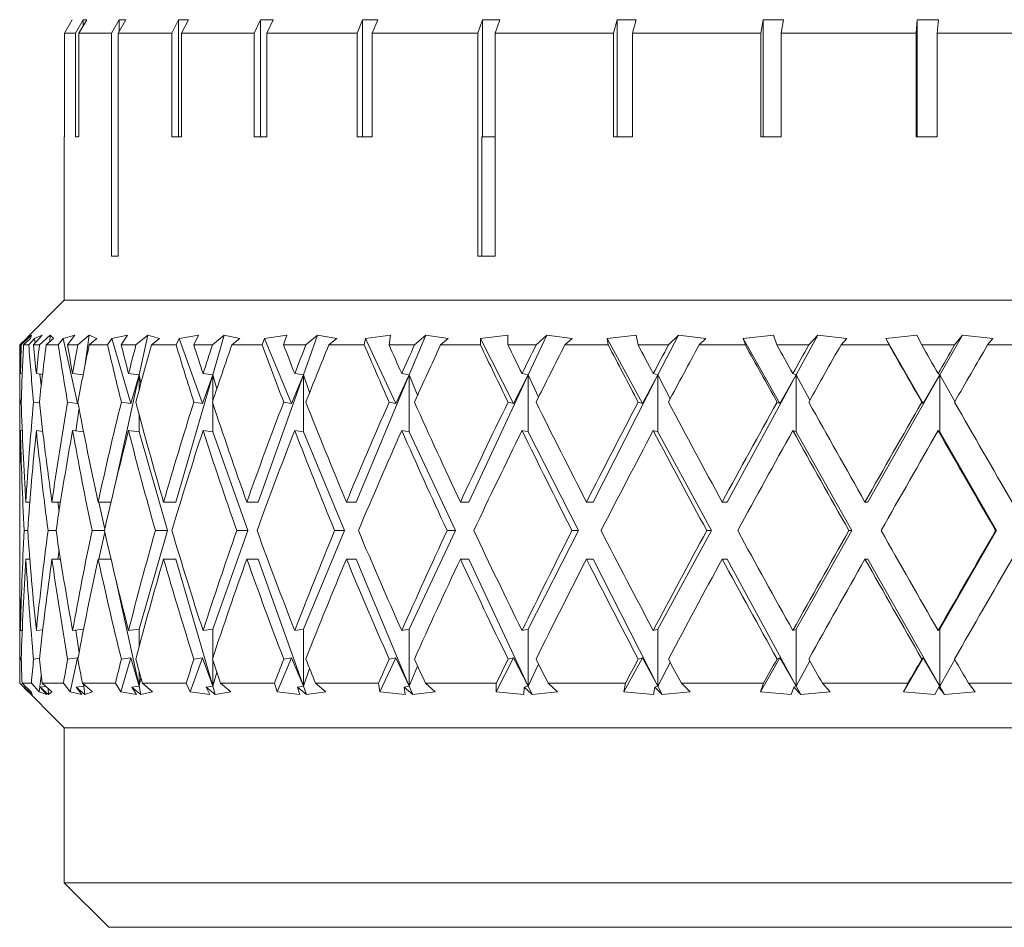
# Model space of a CAD drawing. Header units: inches. Extents: x 1.1 to 20.6, y 0.8 to 16.
# Tile 15 of 22: x 8.021 to 8.712, y 14.165 to 14.802. Entities that reach past the tile are written whole.
import ezdxf

# ---------------------------------------------------------------- set-up
doc = ezdxf.new("R2010")
doc.units = ezdxf.units.IN
doc.header["$MEASUREMENT"] = 0

msp = doc.modelspace()

# ---------------------------------------------------------------- linework, layer by layer
at = {"color": 7, "linetype": 'Continuous', "lineweight": 15}
for p, q in [((8.05815, 14.80183), (8.05269, 14.79238)), ((8.05273, 14.79238), (8.05819, 14.80183)), ((8.05815, 14.80183), (8.05815, 14.80178)), ((8.06596, 14.80183), (8.06057, 14.79238)), ((8.06295, 14.79238), (8.06834, 14.80183)), ((8.06596, 14.80183), (8.06834, 14.80183)), ((8.06596, 14.80183), (8.06596, 14.79766)), ((8.09105, 14.80183), (8.08586, 14.79238)), ((8.09053, 14.79238), (8.09572, 14.80183)), ((8.09105, 14.80183), (8.09572, 14.80183)), ((8.09105, 14.80183), (8.09105, 14.79333)), ((8.1328, 14.80183), (8.12794, 14.79238)), ((8.1328, 14.80183), (8.13964, 14.80183)), ((8.1328, 14.80183), (8.1328, 14.71969)), ((8.13478, 14.79238), (8.13964, 14.80183)), ((8.19018, 14.80183), (8.18577, 14.79238)), ((8.19018, 14.80183), (8.19902, 14.80183)), ((8.19018, 14.80183), (8.19018, 14.71969)), ((8.19461, 14.79238), (8.19902, 14.80183)), ((8.26178, 14.80183), (8.25793, 14.79238)), ((8.26178, 14.80183), (8.27241, 14.80183)), ((8.26178, 14.80183), (8.26178, 14.71969)), ((8.26856, 14.79238), (8.27241, 14.80183)), ((8.34584, 14.80183), (8.34264, 14.79238)), ((8.34584, 14.80183), (8.35799, 14.80183)), ((8.34584, 14.80183), (8.34584, 14.71969)), ((8.35479, 14.79238), (8.35799, 14.80183)), ((8.44028, 14.80183), (8.43781, 14.79238)), ((8.44028, 14.80183), (8.45366, 14.80183)), ((8.44028, 14.80183), (8.44028, 14.71969)), ((8.45119, 14.79238), (8.45366, 14.80183)), ((8.54278, 14.80183), (8.54111, 14.79238)), ((8.54278, 14.80183), (8.55706, 14.80183)), ((8.54278, 14.80183), (8.54278, 14.71969)), ((8.55538, 14.79238), (8.55706, 14.80183)), ((8.65083, 14.80183), (8.64999, 14.79238)), ((8.65083, 14.80183), (8.66565, 14.80183)), ((8.65083, 14.80183), (8.65083, 14.71969)), ((8.66481, 14.79238), (8.66565, 14.80183)), ((8.05269, 14.79238), (8.05269, 14.71969)), ((8.05273, 14.71969), (8.05273, 14.79238)), ((8.06057, 14.79238), (8.05273, 14.79238)), ((8.06057, 14.79238), (8.06057, 14.71969)), ((8.06295, 14.71969), (8.06295, 14.79238)), ((8.08586, 14.79238), (8.06295, 14.79238)), ((8.08586, 14.79238), (8.08586, 14.63588)), ((8.09053, 14.63588), (8.09053, 14.79238)), ((8.12794, 14.79238), (8.09053, 14.79238)), ((8.12794, 14.79238), (8.12794, 14.71969)), ((8.13478, 14.71969), (8.13478, 14.79238)), ((8.18577, 14.79238), (8.13478, 14.79238)), ((8.18577, 14.79238), (8.18577, 14.71969)), ((8.19461, 14.71969), (8.19461, 14.79238)), ((8.25793, 14.79238), (8.19461, 14.79238)), ((8.25793, 14.79238), (8.25793, 14.71969)), ((8.26856, 14.71969), (8.26856, 14.79238)), ((8.34264, 14.79238), (8.26856, 14.79238)), ((8.34264, 14.79238), (8.34264, 14.63588)), ((8.35479, 14.63588), (8.35479, 14.79238)), ((8.43781, 14.79238), (8.35479, 14.79238)), ((8.43781, 14.79238), (8.43781, 14.71969)), ((8.45119, 14.71969), (8.45119, 14.79238)), ((8.54111, 14.79238), (8.45119, 14.79238)), ((8.54111, 14.79238), (8.54111, 14.71969)), ((8.55538, 14.71969), (8.55538, 14.79238)), ((8.64999, 14.79238), (8.55538, 14.79238)), ((8.64999, 14.79238), (8.64999, 14.71969)), ((8.66481, 14.71969), (8.66481, 14.79238)), ((8.76176, 14.79238), (8.66481, 14.79238)), ((8.05267, 14.71969), (8.05267, 14.60488)), ((8.05267, 14.71969), (8.05273, 14.71969)), ((8.06057, 14.71969), (8.06295, 14.71969)), ((8.12794, 14.71969), (8.13478, 14.71969)), ((8.18577, 14.71969), (8.19461, 14.71969)), ((8.25793, 14.71969), (8.26856, 14.71969)), ((8.34554, 14.71969), (8.34554, 14.63588)), ((8.34554, 14.71969), (8.35479, 14.71969)), ((8.43781, 14.71969), (8.45119, 14.71969)), ((8.54111, 14.71969), (8.55538, 14.71969)), ((8.64999, 14.71969), (8.66481, 14.71969)), ((8.08586, 14.63588), (8.09053, 14.63588)), ((8.34264, 14.63588), (8.35479, 14.63588)), ((8.05267, 14.60488), (8.02715, 14.57936)), ((8.05267, 14.60488), (9.48267, 14.60488)), ((8.02608, 14.57821), (8.02145, 14.57363)), ((8.02159, 14.57363), (8.0284, 14.58052)), ((8.0296, 14.58052), (8.02246, 14.57363)), ((8.02404, 14.57363), (8.02889, 14.57821)), ((8.0284, 14.58052), (8.02608, 14.57821)), ((8.02608, 14.57821), (8.02608, 14.57817)), ((8.03186, 14.57821), (8.02772, 14.57363)), ((8.02889, 14.57821), (8.0296, 14.58052)), ((8.03108, 14.57363), (8.03717, 14.58052)), ((8.03717, 14.58052), (8.03186, 14.57821)), ((8.03186, 14.57821), (8.03231, 14.57501)), ((8.04285, 14.58052), (8.03519, 14.57363)), ((8.03998, 14.57363), (8.04517, 14.57821)), ((8.04285, 14.58052), (8.04256, 14.57591)), ((8.04517, 14.57821), (8.04285, 14.58052)), ((8.05196, 14.57821), (8.04838, 14.57363)), ((8.06015, 14.58052), (8.05196, 14.57821)), ((8.05196, 14.57821), (8.06188, 14.53257)), ((8.05491, 14.57363), (8.06015, 14.58052)), ((8.0702, 14.58052), (8.06218, 14.57363)), ((8.0702, 14.58052), (8.06732, 14.56004)), ((8.07008, 14.57363), (8.07552, 14.57821)), ((8.07552, 14.57821), (8.0702, 14.58052)), ((8.08599, 14.57821), (8.08305, 14.57363)), ((8.09691, 14.58052), (8.08599, 14.57821)), ((8.08599, 14.57821), (8.09921, 14.53257)), ((8.09261, 14.57363), (8.09691, 14.58052)), ((8.11114, 14.58052), (8.1029, 14.57363)), ((8.11114, 14.58052), (8.10504, 14.55248)), ((8.11933, 14.57821), (8.11114, 14.58052)), ((8.11376, 14.57363), (8.11933, 14.57821)), ((8.13329, 14.57821), (8.13104, 14.57363)), ((8.14672, 14.58052), (8.13329, 14.57821)), ((8.13329, 14.57821), (8.14955, 14.53257)), ((8.14346, 14.57363), (8.14672, 14.58052)), ((8.16485, 14.58052), (8.15655, 14.57363)), ((8.16485, 14.58052), (8.15672, 14.55248)), ((8.17577, 14.57821), (8.16485, 14.58052)), ((8.17017, 14.57363), (8.17577, 14.57821)), ((8.19293, 14.57821), (8.19142, 14.57363)), ((8.20862, 14.58052), (8.19293, 14.57821)), ((8.19293, 14.57821), (8.21193, 14.53257)), ((8.20645, 14.57363), (8.20862, 14.58052)), ((8.23029, 14.58052), (8.22029, 14.55248)), ((8.23029, 14.58052), (8.22211, 14.57363)), ((8.24373, 14.57821), (8.23029, 14.58052)), ((8.23821, 14.57363), (8.24373, 14.57821)), ((8.26376, 14.57821), (8.26302, 14.57363)), ((8.2814, 14.58052), (8.26376, 14.57821)), ((8.26376, 14.57821), (8.28512, 14.53257)), ((8.28036, 14.57363), (8.2814, 14.58052)), ((8.30619, 14.58052), (8.29452, 14.55248)), ((8.30619, 14.58052), (8.29828, 14.57363)), ((8.32188, 14.57821), (8.30619, 14.58052)), ((8.31655, 14.57363), (8.32188, 14.57821)), ((8.36364, 14.58052), (8.34441, 14.57821)), ((8.34441, 14.57821), (8.34444, 14.57363)), ((8.34441, 14.57821), (8.3677, 14.53257)), ((8.36376, 14.57363), (8.36364, 14.58052)), ((8.39108, 14.58052), (8.37796, 14.55248)), ((8.39108, 14.58052), (8.38359, 14.57363)), ((8.40871, 14.57821), (8.39108, 14.58052)), ((8.40367, 14.57363), (8.40871, 14.57821)), ((8.45375, 14.58052), (8.43328, 14.57821)), ((8.43328, 14.57821), (8.4341, 14.57363)), ((8.43328, 14.57821), (8.45807, 14.53257)), ((8.45502, 14.57363), (8.45375, 14.58052)), ((8.48329, 14.58052), (8.46898, 14.55248)), ((8.48329, 14.58052), (8.47637, 14.57363)), ((8.50253, 14.57821), (8.48329, 14.58052)), ((8.49788, 14.57363), (8.50253, 14.57821)), ((8.54997, 14.58052), (8.52867, 14.57821)), ((8.52867, 14.57821), (8.53025, 14.57363)), ((8.52867, 14.57821), (8.55446, 14.53257)), ((8.55237, 14.57363), (8.54997, 14.58052)), ((8.58104, 14.58052), (8.56581, 14.55248)), ((8.58104, 14.58052), (8.57482, 14.57363)), ((8.60151, 14.57821), (8.58104, 14.58052)), ((8.59734, 14.57363), (8.60151, 14.57821)), ((8.65042, 14.58052), (8.62871, 14.57821)), ((8.62871, 14.57821), (8.63102, 14.57363)), ((8.62871, 14.57821), (8.655, 14.53257)), ((8.6539, 14.57363), (8.65042, 14.58052)), ((8.68242, 14.58052), (8.66658, 14.55248)), ((8.68242, 14.58052), (8.67703, 14.57363)), ((8.70372, 14.57821), (8.68242, 14.58052)), ((8.70011, 14.57363), (8.70372, 14.57821)), ((8.02246, 14.57363), (8.02159, 14.57363)), ((8.02772, 14.57363), (8.02404, 14.57363)), ((8.03519, 14.57363), (8.03108, 14.57363)), ((8.04838, 14.57363), (8.03998, 14.57363)), ((8.06218, 14.57363), (8.05491, 14.57363)), ((8.08305, 14.57363), (8.07008, 14.57363)), ((8.1029, 14.57363), (8.09261, 14.57363)), ((8.13104, 14.57363), (8.11376, 14.57363)), ((8.15655, 14.57363), (8.14346, 14.57363)), ((8.19142, 14.57363), (8.17017, 14.57363)), ((8.22211, 14.57363), (8.20645, 14.57363)), ((8.26302, 14.57363), (8.23821, 14.57363)), ((8.29828, 14.57363), (8.28036, 14.57363)), ((8.34444, 14.57363), (8.31655, 14.57363)), ((8.38359, 14.57363), (8.36376, 14.57363)), ((8.4341, 14.57363), (8.40367, 14.57363)), ((8.47637, 14.57363), (8.45502, 14.57363)), ((8.53025, 14.57363), (8.49788, 14.57363)), ((8.57482, 14.57363), (8.55237, 14.57363)), ((8.63102, 14.57363), (8.59734, 14.57363)), ((8.67703, 14.57363), (8.6539, 14.57363)), ((8.73445, 14.57363), (8.70011, 14.57363)), ((8.02142, 14.56127), (8.02142, 14.50554)), ((8.02315, 14.55332), (8.02193, 14.55347)), ((8.03741, 14.55293), (8.03305, 14.55347)), ((8.03538, 14.55318), (8.0365, 14.54523)), ((8.06583, 14.55253), (8.05846, 14.55347)), ((8.10504, 14.55248), (8.0883, 14.47554)), ((8.10504, 14.55248), (8.09767, 14.55347)), ((8.09921, 14.53257), (8.10504, 14.55248)), ((8.10504, 14.55248), (8.10504, 14.54171)), ((8.10634, 14.54656), (8.10504, 14.55248)), ((8.15672, 14.55248), (8.13088, 14.4633)), ((8.14955, 14.53257), (8.15672, 14.55248)), ((8.15672, 14.55248), (8.14993, 14.55347)), ((8.15672, 14.55248), (8.15672, 14.53412)), ((8.15958, 14.54269), (8.15672, 14.55248)), ((8.22029, 14.55248), (8.18851, 14.4633)), ((8.21193, 14.53257), (8.22029, 14.55248)), ((8.22029, 14.55248), (8.21421, 14.55347)), ((8.22029, 14.55248), (8.22029, 14.51248)), ((8.22471, 14.5402), (8.22029, 14.55248)), ((8.29452, 14.55248), (8.25741, 14.4633)), ((8.28512, 14.53257), (8.29452, 14.55248)), ((8.29452, 14.55248), (8.28926, 14.55347)), ((8.29452, 14.55248), (8.29452, 14.51248)), ((8.30043, 14.5384), (8.29452, 14.55248)), ((8.37796, 14.55248), (8.33624, 14.4633)), ((8.3677, 14.53257), (8.37796, 14.55248)), ((8.37796, 14.55248), (8.37363, 14.55347)), ((8.37796, 14.55248), (8.37796, 14.51248)), ((8.38527, 14.537), (8.37796, 14.55248)), ((8.46898, 14.55248), (8.42347, 14.4633)), ((8.45807, 14.53257), (8.46898, 14.55248)), ((8.46898, 14.55248), (8.46566, 14.55347)), ((8.46898, 14.55248), (8.46898, 14.51248)), ((8.47755, 14.53584), (8.46898, 14.55248)), ((8.56581, 14.55248), (8.5174, 14.4633)), ((8.55446, 14.53257), (8.56581, 14.55248)), ((8.56581, 14.55248), (8.56357, 14.55347)), ((8.56581, 14.55248), (8.56581, 14.51248)), ((8.57549, 14.53482), (8.56581, 14.55248)), ((8.66658, 14.55248), (8.6162, 14.4633)), ((8.655, 14.53257), (8.66658, 14.55248)), ((8.66658, 14.55248), (8.66546, 14.55347)), ((8.67718, 14.53389), (8.66658, 14.55248)), ((8.66658, 14.55248), (8.66658, 14.51248)), ((8.06188, 14.53257), (8.06257, 14.53572)), ((8.02159, 14.53346), (8.02246, 14.53335)), ((8.0311, 14.53346), (8.03523, 14.53295)), ((8.05494, 14.53346), (8.06188, 14.53257)), ((8.06296, 14.52913), (8.06071, 14.51318)), ((8.09266, 14.53346), (8.09921, 14.53257)), ((8.14351, 14.53346), (8.14955, 14.53257)), ((8.15672, 14.53279), (8.15672, 14.51248)), ((8.20651, 14.53346), (8.21193, 14.53257)), ((8.28044, 14.53346), (8.28512, 14.53257)), ((8.36384, 14.53346), (8.3677, 14.53257)), ((8.45511, 14.53346), (8.45807, 14.53257)), ((8.55246, 14.53346), (8.55446, 14.53257)), ((8.654, 14.53346), (8.655, 14.53257)), ((8.10504, 14.52518), (8.10504, 14.51248)), ((8.02316, 14.51332), (8.02193, 14.51347)), ((8.03753, 14.51292), (8.03305, 14.51347)), ((8.06619, 14.51248), (8.05846, 14.51347)), ((8.10504, 14.51248), (8.09767, 14.51347)), ((8.10504, 14.51248), (8.12508, 14.4433)), ((8.15672, 14.51248), (8.14993, 14.51347)), ((8.15672, 14.51248), (8.18138, 14.4433)), ((8.22029, 14.51248), (8.21421, 14.51347)), ((8.22029, 14.51248), (8.24908, 14.4433)), ((8.29452, 14.51248), (8.28926, 14.51347)), ((8.29452, 14.51248), (8.32688, 14.4433)), ((8.37796, 14.51248), (8.37363, 14.51347)), ((8.37796, 14.51248), (8.41326, 14.4433)), ((8.46898, 14.51248), (8.46566, 14.51347)), ((8.46898, 14.51248), (8.50654, 14.4433)), ((8.56581, 14.51248), (8.56357, 14.51347)), ((8.56581, 14.51248), (8.6049, 14.4433)), ((8.66658, 14.51248), (8.66546, 14.51347)), ((8.66658, 14.51248), (8.70642, 14.4433)), ((8.02142, 14.46554), (8.02142, 14.42107)), ((8.0285, 14.4633), (8.02568, 14.4633)), ((8.04997, 14.4633), (8.04399, 14.4633)), ((8.04805, 14.4633), (8.04896, 14.45685)), ((8.08541, 14.4633), (8.07638, 14.4633)), ((8.07695, 14.4633), (8.08106, 14.44439)), ((8.13088, 14.4633), (8.12223, 14.4633)), ((8.18851, 14.4633), (8.18064, 14.4633)), ((8.25741, 14.4633), (8.25048, 14.4633)), ((8.33624, 14.4633), (8.33038, 14.4633)), ((8.42347, 14.4633), (8.41879, 14.4633)), ((8.5174, 14.4633), (8.514, 14.4633)), ((8.6162, 14.4633), (8.61414, 14.4633)), ((8.027, 14.4433), (8.02454, 14.4433)), ((8.04689, 14.4433), (8.04126, 14.4433)), ((8.08081, 14.4433), (8.07211, 14.4433)), ((8.08106, 14.44222), (8.07695, 14.4233)), ((8.12508, 14.4433), (8.10504, 14.37413)), ((8.12508, 14.4433), (8.11651, 14.4433)), ((8.18138, 14.4433), (8.15672, 14.37413)), ((8.18138, 14.4433), (8.17358, 14.4433)), ((8.24908, 14.4433), (8.22029, 14.37413)), ((8.24908, 14.4433), (8.24221, 14.4433)), ((8.32688, 14.4433), (8.29452, 14.37413)), ((8.32688, 14.4433), (8.32107, 14.4433)), ((8.41326, 14.4433), (8.37796, 14.37413)), ((8.41326, 14.4433), (8.40863, 14.4433)), ((8.50654, 14.4433), (8.46898, 14.37413)), ((8.50654, 14.4433), (8.50317, 14.4433)), ((8.6049, 14.4433), (8.56581, 14.37413)), ((8.6049, 14.4433), (8.60286, 14.4433)), ((8.70642, 14.4433), (8.66658, 14.37413)), ((8.70642, 14.4433), (8.70575, 14.4433)), ((8.04896, 14.42976), (8.04805, 14.4233)), ((8.0285, 14.4233), (8.02568, 14.4233)), ((8.04997, 14.4233), (8.04399, 14.4233)), ((8.08541, 14.4233), (8.07638, 14.4233)), ((8.13088, 14.4233), (8.12223, 14.4233)), ((8.13088, 14.4233), (8.15672, 14.33413)), ((8.18851, 14.4233), (8.18064, 14.4233)), ((8.18851, 14.4233), (8.22029, 14.33413)), ((8.25741, 14.4233), (8.25048, 14.4233)), ((8.25741, 14.4233), (8.29452, 14.33413)), ((8.33624, 14.4233), (8.33038, 14.4233)), ((8.33624, 14.4233), (8.37796, 14.33413)), ((8.42347, 14.4233), (8.41879, 14.4233)), ((8.42347, 14.4233), (8.46898, 14.33413)), ((8.5174, 14.4233), (8.514, 14.4233)), ((8.5174, 14.4233), (8.56581, 14.33413)), ((8.6162, 14.4233), (8.61414, 14.4233)), ((8.6162, 14.4233), (8.66658, 14.33413)), ((8.0883, 14.41107), (8.10504, 14.33413)), ((8.02142, 14.38107), (8.02142, 14.33613)), ((8.02193, 14.37314), (8.02316, 14.37329)), ((8.03305, 14.37314), (8.03753, 14.37369)), ((8.05846, 14.37314), (8.06619, 14.37412)), ((8.06071, 14.37343), (8.06296, 14.35748)), ((8.09767, 14.37314), (8.10504, 14.37413)), ((8.10504, 14.37413), (8.10504, 14.36142)), ((8.14993, 14.37314), (8.15672, 14.37413)), ((8.15672, 14.37413), (8.15672, 14.35382)), ((8.21421, 14.37314), (8.22029, 14.37413)), ((8.22029, 14.37413), (8.22029, 14.33413)), ((8.28926, 14.37314), (8.29452, 14.37413)), ((8.29452, 14.37413), (8.29452, 14.33413)), ((8.37363, 14.37314), (8.37796, 14.37413)), ((8.37796, 14.37413), (8.37796, 14.33413)), ((8.46566, 14.37314), (8.46898, 14.37413)), ((8.46898, 14.37413), (8.46898, 14.33413)), ((8.56357, 14.37314), (8.56581, 14.37413)), ((8.56581, 14.37413), (8.56581, 14.33413)), ((8.66546, 14.37314), (8.66658, 14.37413)), ((8.66658, 14.37413), (8.66658, 14.33413)), ((8.02246, 14.35326), (8.02159, 14.35315)), ((8.03523, 14.35366), (8.0311, 14.35315)), ((8.06188, 14.35403), (8.05494, 14.35315)), ((8.06188, 14.35403), (8.05668, 14.33013)), ((8.06257, 14.35089), (8.06188, 14.35403)), ((8.09921, 14.35403), (8.09229, 14.33013)), ((8.09921, 14.35403), (8.09266, 14.35315)), ((8.10504, 14.33413), (8.09921, 14.35403)), ((8.14955, 14.35403), (8.14103, 14.33013)), ((8.14955, 14.35403), (8.14351, 14.35315)), ((8.15672, 14.33413), (8.14955, 14.35403)), ((8.15672, 14.35249), (8.15672, 14.33413)), ((8.21193, 14.35403), (8.20198, 14.33013)), ((8.21193, 14.35403), (8.20651, 14.35315)), ((8.22029, 14.33413), (8.21193, 14.35403)), ((8.28512, 14.35403), (8.27393, 14.33013)), ((8.28512, 14.35403), (8.28044, 14.35315)), ((8.29452, 14.33413), (8.28512, 14.35403)), ((8.3677, 14.35403), (8.3555, 14.33013)), ((8.3677, 14.35403), (8.36384, 14.35315)), ((8.37796, 14.33413), (8.3677, 14.35403)), ((8.37796, 14.33413), (8.38527, 14.34961)), ((8.45807, 14.35403), (8.44509, 14.33013)), ((8.45807, 14.35403), (8.45511, 14.35315)), ((8.46898, 14.33413), (8.45807, 14.35403)), ((8.46898, 14.33413), (8.47755, 14.35077)), ((8.55446, 14.35403), (8.54095, 14.33013)), ((8.55446, 14.35403), (8.55246, 14.35315)), ((8.56581, 14.33413), (8.55446, 14.35403)), ((8.56581, 14.33413), (8.57549, 14.35179)), ((8.655, 14.35403), (8.64123, 14.33013)), ((8.655, 14.35403), (8.654, 14.35315)), ((8.66658, 14.33413), (8.655, 14.35403)), ((8.66658, 14.33413), (8.67718, 14.35272)), ((8.0365, 14.34138), (8.03492, 14.33013)), ((8.10504, 14.3449), (8.10504, 14.33413)), ((8.15672, 14.33413), (8.15958, 14.34392)), ((8.22029, 14.33413), (8.22471, 14.34641)), ((8.29452, 14.33413), (8.30043, 14.34821)), ((8.02142, 14.33613), (8.05267, 14.30488)), ((8.02142, 14.33613), (8.02144, 14.33613)), ((8.02144, 14.33613), (8.02742, 14.33013)), ((8.0293, 14.33013), (8.02304, 14.33613)), ((8.02304, 14.33613), (8.02958, 14.33613)), ((8.02958, 14.33613), (8.03492, 14.33013)), ((8.04383, 14.33013), (8.03712, 14.33613)), ((8.03712, 14.33613), (8.05208, 14.33613)), ((8.05208, 14.33613), (8.05668, 14.33013)), ((8.07245, 14.33013), (8.06542, 14.33613)), ((8.06542, 14.33613), (8.08851, 14.33613)), ((8.06625, 14.33413), (8.0659, 14.33571)), ((8.06605, 14.33559), (8.06625, 14.33413)), ((8.06625, 14.33542), (8.06625, 14.33413)), ((8.06625, 14.33413), (8.06642, 14.33528)), ((8.08851, 14.33613), (8.09229, 14.33013)), ((8.10504, 14.33413), (8.10634, 14.34005)), ((8.11461, 14.33013), (8.10739, 14.33613)), ((8.10739, 14.33613), (8.13815, 14.33613)), ((8.13815, 14.33613), (8.14103, 14.33013)), ((8.16947, 14.33013), (8.16222, 14.33613)), ((8.16222, 14.33613), (8.20005, 14.33613)), ((8.20005, 14.33613), (8.20198, 14.33013)), ((8.23598, 14.33013), (8.22882, 14.33613)), ((8.22882, 14.33613), (8.273, 14.33613)), ((8.273, 14.33613), (8.27393, 14.33013)), ((8.31283, 14.33013), (8.30592, 14.33613)), ((8.30592, 14.33613), (8.35558, 14.33613)), ((8.35558, 14.33613), (8.3555, 14.33013)), ((8.39854, 14.33013), (8.392, 14.33613)), ((8.392, 14.33613), (8.44617, 14.33613)), ((8.44617, 14.33613), (8.44509, 14.33013)), ((8.49144, 14.33013), (8.48539, 14.33613)), ((8.48539, 14.33613), (8.54303, 14.33613)), ((8.54303, 14.33613), (8.54095, 14.33013)), ((8.58971, 14.33013), (8.58428, 14.33613)), ((8.58428, 14.33613), (8.64426, 14.33613)), ((8.64426, 14.33613), (8.64123, 14.33013)), ((8.69144, 14.33013), (8.68674, 14.33613)), ((8.68674, 14.33613), (8.74788, 14.33613)), ((8.02459, 14.33346), (8.02568, 14.33359)), ((8.02976, 14.32817), (8.02459, 14.33346)), ((8.02459, 14.33346), (8.03002, 14.32817)), ((8.02744, 14.33055), (8.02742, 14.33013)), ((8.02742, 14.33013), (8.02976, 14.32817)), ((8.03002, 14.32817), (8.0293, 14.33013)), ((8.03492, 14.33013), (8.04028, 14.32817)), ((8.03567, 14.33346), (8.03957, 14.33394)), ((8.04028, 14.32817), (8.03567, 14.33346)), ((8.03567, 14.33346), (8.04149, 14.32817)), ((8.04122, 14.33246), (8.04149, 14.32817)), ((8.04149, 14.32817), (8.04383, 14.33013)), ((8.05668, 14.33013), (8.06496, 14.32817)), ((8.06099, 14.33346), (8.06625, 14.33413)), ((8.06496, 14.32817), (8.06099, 14.33346)), ((8.06099, 14.33346), (8.06709, 14.32817)), ((8.06625, 14.33413), (8.06709, 14.32817)), ((8.06709, 14.32817), (8.07245, 14.33013)), ((8.09229, 14.33013), (8.10331, 14.32817)), ((8.10006, 14.33346), (8.10504, 14.33413)), ((8.10331, 14.32817), (8.10006, 14.33346)), ((8.10006, 14.33346), (8.10633, 14.32817)), ((8.10504, 14.33413), (8.10633, 14.32817)), ((8.10633, 14.32817), (8.11461, 14.33013)), ((8.14103, 14.33013), (8.15459, 14.32817)), ((8.15213, 14.33346), (8.15672, 14.33413)), ((8.15459, 14.32817), (8.15213, 14.33346)), ((8.15213, 14.33346), (8.15845, 14.32817)), ((8.15672, 14.33413), (8.15845, 14.32817)), ((8.15845, 14.32817), (8.16947, 14.33013)), ((8.20198, 14.33013), (8.21781, 14.32817)), ((8.21618, 14.33346), (8.22029, 14.33413)), ((8.21781, 14.32817), (8.21618, 14.33346)), ((8.21618, 14.33346), (8.22242, 14.32817)), ((8.22029, 14.33413), (8.22242, 14.32817)), ((8.22242, 14.32817), (8.23598, 14.33013)), ((8.27393, 14.33013), (8.29173, 14.32817)), ((8.29097, 14.33346), (8.29452, 14.33413)), ((8.29173, 14.32817), (8.29097, 14.33346)), ((8.29097, 14.33346), (8.297, 14.32817)), ((8.29452, 14.33413), (8.297, 14.32817)), ((8.297, 14.32817), (8.31283, 14.33013)), ((8.3555, 14.33013), (8.37491, 14.32817)), ((8.37491, 14.32817), (8.37503, 14.33346)), ((8.37503, 14.33346), (8.37796, 14.33413)), ((8.37503, 14.33346), (8.38074, 14.32817)), ((8.37796, 14.33413), (8.38074, 14.32817)), ((8.38074, 14.32817), (8.39854, 14.33013)), ((8.44509, 14.33013), (8.46574, 14.32817)), ((8.46574, 14.32817), (8.46674, 14.33346)), ((8.46674, 14.33346), (8.46898, 14.33413)), ((8.46674, 14.33346), (8.47202, 14.32817)), ((8.46898, 14.33413), (8.47202, 14.32817)), ((8.47202, 14.32817), (8.49144, 14.33013)), ((8.54095, 14.33013), (8.56245, 14.32817)), ((8.56245, 14.32817), (8.5643, 14.33346)), ((8.5643, 14.33346), (8.56581, 14.33413)), ((8.5643, 14.33346), (8.56905, 14.32817)), ((8.56581, 14.33413), (8.56905, 14.32817)), ((8.56905, 14.32817), (8.58971, 14.33013)), ((8.64123, 14.33013), (8.66315, 14.32817)), ((8.66315, 14.32817), (8.66582, 14.33346)), ((8.66582, 14.33346), (8.66658, 14.33413)), ((8.66582, 14.33346), (8.66995, 14.32817)), ((8.66658, 14.33413), (8.66995, 14.32817)), ((8.66995, 14.32817), (8.69144, 14.33013)), ((8.05267, 14.30488), (8.05267, 14.19613)), ((8.05267, 14.30488), (9.48267, 14.30488)), ((8.05267, 14.19613), (8.08392, 14.16488)), ((8.05267, 14.19613), (9.48267, 14.19613)), ((9.45142, 14.16488), (8.08392, 14.16488))]:
    msp.add_line(p, q, dxfattribs=at)
for centre, major_axis, ratio, start_param, end_param in [((8.76767, 14.4233), (-0.11832, 1.29078), 0.570827, 1.401957, 1.433195), ((8.76767, 14.4633), (-0.11832, 1.29078), 0.570827, 1.433063, 1.448707), ((8.76767, 14.4633), (-0.03654, 1.29237), 0.576734, 1.469034, 1.484677), ((8.76767, 14.4233), (-0.03654, 1.29237), 0.576734, 1.437927, 1.469166), ((8.76767, 14.4233), (-0.26041, 1.28475), 0.54434, 1.344343, 1.375581), ((8.76767, 14.4633), (-0.26041, 1.28475), 0.54434, 1.375449, 1.391093), ((8.76767, 14.4633), (0.11832, 1.29078), 0.570827, 1.537616, 1.55326), ((8.76767, 14.4233), (0.11832, 1.29078), 0.570827, 1.50651, 1.537748), ((8.76767, 14.4233), (-0.38013, 1.27836), 0.502342, 1.305953, 1.337191), ((8.76767, 14.4633), (-0.38013, 1.27836), 0.502342, 1.337059, 1.352703), ((8.76767, 14.4633), (0.26041, 1.28475), 0.54434, 1.59523, 1.610874), ((8.76767, 14.4233), (0.26041, 1.28475), 0.54434, 1.564124, 1.595362), ((8.76767, 14.4233), (-0.47658, 1.27458), 0.450539, 1.28734, 1.318578), ((8.76767, 14.4633), (-0.47658, 1.27458), 0.450539, 1.318446, 1.33409), ((8.76767, 14.4633), (0.38013, 1.27836), 0.502342, 1.63362, 1.649264), ((8.76767, 14.4233), (0.38013, 1.27836), 0.502342, 1.602514, 1.633752), ((8.76767, 14.4233), (-0.55295, 1.27411), 0.393319, 1.285167, 1.316405), ((8.76767, 14.4633), (-0.55295, 1.27411), 0.393319, 1.316273, 1.331917), ((8.76767, 14.4633), (0.47658, 1.27458), 0.450539, 1.652233, 1.667877), ((8.76767, 14.4233), (0.47658, 1.27458), 0.450539, 1.621127, 1.652365), ((8.76767, 14.4233), (-0.61298, 1.27628), 0.333475, 1.295417, 1.326655), ((8.76767, 14.4633), (-0.61298, 1.27628), 0.333475, 1.326524, 1.342167), ((8.76767, 14.4633), (0.55295, 1.27411), 0.393319, 1.654406, 1.67005), ((8.76767, 14.4233), (0.55295, 1.27411), 0.393319, 1.6233, 1.654538), ((8.76767, 14.4233), (-0.65966, 1.27997), 0.272593, 1.314661, 1.345899), ((8.76767, 14.4633), (-0.65966, 1.27997), 0.272593, 1.345767, 1.361411), ((8.76767, 14.4633), (0.61298, 1.27628), 0.333475, 1.644156, 1.659799), ((8.76767, 14.4233), (0.61298, 1.27628), 0.333475, 1.613049, 1.644287), ((8.76767, 14.4233), (-0.69508, 1.28416), 0.21149, 1.340256, 1.371494), ((8.76767, 14.4633), (-0.69508, 1.28416), 0.21149, 1.371362, 1.387006), ((8.76767, 14.4633), (0.65966, 1.27997), 0.272593, 1.624912, 1.640556), ((8.76767, 14.4233), (0.65966, 1.27997), 0.272593, 1.593806, 1.625044), ((8.76767, 14.4233), (-0.72062, 1.28798), 0.150528, 1.370211, 1.401449), ((8.76767, 14.4633), (-0.72062, 1.28798), 0.150528, 1.401318, 1.416961), ((8.76767, 14.4633), (0.69508, 1.28416), 0.21149, 1.599317, 1.61496), ((8.76767, 14.4233), (0.69508, 1.28416), 0.21149, 1.568211, 1.599449), ((8.76767, 14.4233), (-0.73719, 1.29085), 0.089804, 1.402992, 1.43423), ((8.76767, 14.4633), (-0.73719, 1.29085), 0.089804, 1.434098, 1.449742), ((8.76767, 14.4633), (0.72062, 1.28798), 0.150528, 1.569362, 1.585005), ((8.76767, 14.4233), (0.72062, 1.28798), 0.150528, 1.538255, 1.569494), ((8.76767, 14.4233), (-0.74529, 1.29236), 0.029269, 1.437356, 1.468594), ((8.76767, 14.4633), (-0.74529, 1.29236), 0.029269, 1.468462, 1.484105), ((8.76767, 14.4633), (0.73719, 1.29085), 0.089804, 1.536581, 1.552225), ((8.76767, 14.4233), (0.73719, 1.29085), 0.089804, 1.505475, 1.536713), ((8.76767, 14.4633), (-0.03654, 1.29237), 0.576734, 1.500189, 1.537291), ((8.76767, 14.4633), (-0.11832, 1.29078), 0.570827, 1.464218, 1.51852), ((8.76767, 14.4633), (0.11832, 1.29078), 0.570827, 1.568772, 1.623073), ((8.76767, 14.4633), (-0.26041, 1.28475), 0.54434, 1.406604, 1.460906), ((8.76767, 14.4633), (0.26041, 1.28475), 0.54434, 1.626386, 1.680687), ((8.76767, 14.4633), (-0.38013, 1.27836), 0.502342, 1.368214, 1.422516), ((8.76767, 14.4633), (0.38013, 1.27836), 0.502342, 1.664775, 1.719077), ((8.76767, 14.4633), (-0.47658, 1.27458), 0.450539, 1.349602, 1.403903), ((8.76767, 14.4633), (0.47658, 1.27458), 0.450539, 1.683388, 1.73769), ((8.76767, 14.4633), (-0.55295, 1.27411), 0.393319, 1.347429, 1.40173), ((8.76767, 14.4633), (0.55295, 1.27411), 0.393319, 1.685561, 1.739863), ((8.76767, 14.4633), (-0.61298, 1.27628), 0.333475, 1.357679, 1.41198), ((8.76767, 14.4633), (0.61298, 1.27628), 0.333475, 1.675311, 1.729612), ((8.76767, 14.4633), (-0.65966, 1.27997), 0.272593, 1.376922, 1.431224), ((8.76767, 14.4633), (0.65966, 1.27997), 0.272593, 1.656067, 1.710369), ((8.76767, 14.4633), (-0.69508, 1.28416), 0.21149, 1.402518, 1.456819), ((8.76767, 14.4633), (0.69508, 1.28416), 0.21149, 1.630472, 1.684774), ((8.76767, 14.4633), (-0.72062, 1.28798), 0.150528, 1.432473, 1.486774), ((8.76767, 14.4633), (0.72062, 1.28798), 0.150528, 1.600517, 1.654819), ((8.76767, 14.4633), (-0.73719, 1.29085), 0.089804, 1.465253, 1.519555), ((8.76767, 14.4633), (0.73719, 1.29085), 0.089804, 1.567736, 1.622038), ((8.76767, 14.4633), (-0.74529, 1.29236), 0.029269, 1.499617, 1.553919), ((8.76767, 14.4233), (-0.03654, 1.29237), 0.576734, 1.484677, 1.521809), ((8.76767, 14.4233), (-0.11832, 1.29078), 0.570827, 1.448707, 1.503046), ((8.76767, 14.4233), (0.11832, 1.29078), 0.570827, 1.55326, 1.607599), ((8.76767, 14.4233), (-0.26041, 1.28475), 0.54434, 1.391093, 1.445432), ((8.76767, 14.4233), (0.26041, 1.28475), 0.54434, 1.610874, 1.665213), ((8.76767, 14.4233), (-0.38013, 1.27836), 0.502342, 1.352703, 1.407042), ((8.76767, 14.4233), (0.38013, 1.27836), 0.502342, 1.649264, 1.703603), ((8.76767, 14.4233), (-0.47658, 1.27458), 0.450539, 1.33409, 1.388429), ((8.76767, 14.4233), (0.47658, 1.27458), 0.450539, 1.667877, 1.722216), ((8.76767, 14.4233), (-0.55295, 1.27411), 0.393319, 1.331917, 1.386256), ((8.76767, 14.4233), (0.55295, 1.27411), 0.393319, 1.67005, 1.724389), ((8.76767, 14.4233), (-0.61298, 1.27628), 0.333475, 1.342167, 1.396506), ((8.76767, 14.4233), (0.61298, 1.27628), 0.333475, 1.659799, 1.714138), ((8.76767, 14.4233), (-0.65966, 1.27997), 0.272593, 1.361411, 1.41575), ((8.76767, 14.4233), (0.65966, 1.27997), 0.272593, 1.640556, 1.694895), ((8.76767, 14.4233), (-0.69508, 1.28416), 0.21149, 1.387006, 1.441345), ((8.76767, 14.4233), (0.69508, 1.28416), 0.21149, 1.61496, 1.6693), ((8.76767, 14.4233), (-0.72062, 1.28798), 0.150528, 1.416961, 1.4713), ((8.76767, 14.4233), (0.72062, 1.28798), 0.150528, 1.585005, 1.639345), ((8.76767, 14.4233), (-0.73719, 1.29085), 0.089804, 1.449742, 1.504081), ((8.76767, 14.4233), (0.73719, 1.29085), 0.089804, 1.552225, 1.606564), ((8.76767, 14.4233), (-0.74529, 1.29236), 0.029269, 1.484105, 1.538445), ((8.76767, 14.4633), (0.11832, 1.29078), 0.570827, 1.638547, 1.692886), ((8.76767, 14.4633), (-0.11832, 1.29078), 0.570827, 1.533994, 1.588333), ((8.76767, 14.4633), (0.26041, 1.28475), 0.54434, 1.696161, 1.7505), ((8.76767, 14.4633), (-0.26041, 1.28475), 0.54434, 1.47638, 1.530719), ((8.76767, 14.4633), (0.38013, 1.27836), 0.502342, 1.734551, 1.78889), ((8.76767, 14.4633), (-0.38013, 1.27836), 0.502342, 1.43799, 1.492329), ((8.76767, 14.4633), (0.47658, 1.27458), 0.450539, 1.753164, 1.807503), ((8.76767, 14.4633), (-0.47658, 1.27458), 0.450539, 1.419377, 1.473716), ((8.76767, 14.4633), (0.55295, 1.27411), 0.393319, 1.755337, 1.809676), ((8.76767, 14.4633), (-0.55295, 1.27411), 0.393319, 1.417204, 1.471543), ((8.76767, 14.4633), (0.61298, 1.27628), 0.333475, 1.745086, 1.799425), ((8.76767, 14.4633), (-0.61298, 1.27628), 0.333475, 1.427454, 1.481794), ((8.76767, 14.4633), (0.65966, 1.27997), 0.272593, 1.725843, 1.780182), ((8.76767, 14.4633), (-0.65966, 1.27997), 0.272593, 1.446698, 1.501037), ((8.76767, 14.4633), (0.69508, 1.28416), 0.21149, 1.700248, 1.754587), ((8.76767, 14.4633), (-0.69508, 1.28416), 0.21149, 1.472293, 1.526632), ((8.76767, 14.4633), (0.72062, 1.28798), 0.150528, 1.670293, 1.724632), ((8.76767, 14.4633), (-0.72062, 1.28798), 0.150528, 1.502248, 1.556587), ((8.76767, 14.4633), (0.73719, 1.29085), 0.089804, 1.637512, 1.691851), ((8.76767, 14.4633), (-0.73719, 1.29085), 0.089804, 1.535029, 1.589368), ((8.76767, 14.4633), (0.74529, 1.29236), 0.029269, 1.603148, 1.657487), ((8.76767, 14.4633), (0.03654, 1.29237), 0.576734, 1.619784, 1.656915), ((8.76767, 14.4233), (0.11832, 1.29078), 0.570827, 1.623073, 1.677374), ((8.76767, 14.4233), (-0.11832, 1.29078), 0.570827, 1.51852, 1.572821), ((8.76767, 14.4233), (0.26041, 1.28475), 0.54434, 1.680687, 1.734988), ((8.76767, 14.4233), (-0.26041, 1.28475), 0.54434, 1.460906, 1.515207), ((8.76767, 14.4233), (0.38013, 1.27836), 0.502342, 1.719077, 1.773378), ((8.76767, 14.4233), (-0.38013, 1.27836), 0.502342, 1.422516, 1.476817), ((8.76767, 14.4233), (0.47658, 1.27458), 0.450539, 1.73769, 1.791991), ((8.76767, 14.4233), (-0.47658, 1.27458), 0.450539, 1.403903, 1.458204), ((8.76767, 14.4233), (0.55295, 1.27411), 0.393319, 1.739863, 1.794164), ((8.76767, 14.4233), (-0.55295, 1.27411), 0.393319, 1.40173, 1.456031), ((8.76767, 14.4233), (0.61298, 1.27628), 0.333475, 1.729612, 1.783914), ((8.76767, 14.4233), (-0.61298, 1.27628), 0.333475, 1.41198, 1.466282), ((8.76767, 14.4233), (0.65966, 1.27997), 0.272593, 1.710369, 1.76467), ((8.76767, 14.4233), (-0.65966, 1.27997), 0.272593, 1.431224, 1.485525), ((8.76767, 14.4233), (0.69508, 1.28416), 0.21149, 1.684774, 1.739075), ((8.76767, 14.4233), (-0.69508, 1.28416), 0.21149, 1.456819, 1.51112), ((8.76767, 14.4233), (0.72062, 1.28798), 0.150528, 1.654819, 1.70912), ((8.76767, 14.4233), (-0.72062, 1.28798), 0.150528, 1.486774, 1.541075), ((8.76767, 14.4233), (0.73719, 1.29085), 0.089804, 1.622038, 1.676339), ((8.76767, 14.4233), (-0.73719, 1.29085), 0.089804, 1.519555, 1.573856), ((8.76767, 14.4233), (0.74529, 1.29236), 0.029269, 1.587674, 1.641975), ((8.76767, 14.4233), (0.03654, 1.29237), 0.576734, 1.604301, 1.641404), ((8.76767, 14.4633), (0.11832, 1.29078), 0.570827, 1.708398, 1.721626), ((8.76767, 14.4633), (0.03654, 1.29237), 0.576734, 1.672427, 1.685655), ((8.76767, 14.4633), (0.26041, 1.28475), 0.54434, 1.766012, 1.77924), ((8.76767, 14.4633), (-0.11832, 1.29078), 0.570827, 1.603845, 1.617073), ((8.76767, 14.4633), (0.38013, 1.27836), 0.502342, 1.804402, 1.81763), ((8.76767, 14.4633), (-0.26041, 1.28475), 0.54434, 1.546231, 1.559459), ((8.76767, 14.4633), (0.47658, 1.27458), 0.450539, 1.823015, 1.836243), ((8.76767, 14.4633), (-0.38013, 1.27836), 0.502342, 1.507841, 1.521069), ((8.76767, 14.4633), (0.55295, 1.27411), 0.393319, 1.825188, 1.838416), ((8.76767, 14.4633), (-0.47658, 1.27458), 0.450539, 1.489228, 1.502456), ((8.76767, 14.4633), (0.61298, 1.27628), 0.333475, 1.814937, 1.828165), ((8.76767, 14.4633), (-0.55295, 1.27411), 0.393319, 1.487055, 1.500283), ((8.76767, 14.4633), (0.65966, 1.27997), 0.272593, 1.795694, 1.808922), ((8.76767, 14.4633), (-0.61298, 1.27628), 0.333475, 1.497305, 1.510534), ((8.76767, 14.4633), (0.69508, 1.28416), 0.21149, 1.770099, 1.783327), ((8.76767, 14.4633), (-0.65966, 1.27997), 0.272593, 1.516549, 1.529777), ((8.76767, 14.4633), (0.72062, 1.28798), 0.150528, 1.740144, 1.753372), ((8.76767, 14.4633), (-0.69508, 1.28416), 0.21149, 1.542144, 1.555372), ((8.76767, 14.4633), (0.73719, 1.29085), 0.089804, 1.707363, 1.720591), ((8.76767, 14.4633), (-0.72062, 1.28798), 0.150528, 1.572099, 1.585327), ((8.76767, 14.4633), (0.74529, 1.29236), 0.029269, 1.672999, 1.686227), ((8.76767, 14.4633), (-0.73719, 1.29085), 0.089804, 1.60488, 1.618108)]:
    msp.add_ellipse(centre, major_axis=major_axis, ratio=ratio, start_param=start_param, end_param=end_param, dxfattribs=at)

doc.saveas('drawing.dxf')
